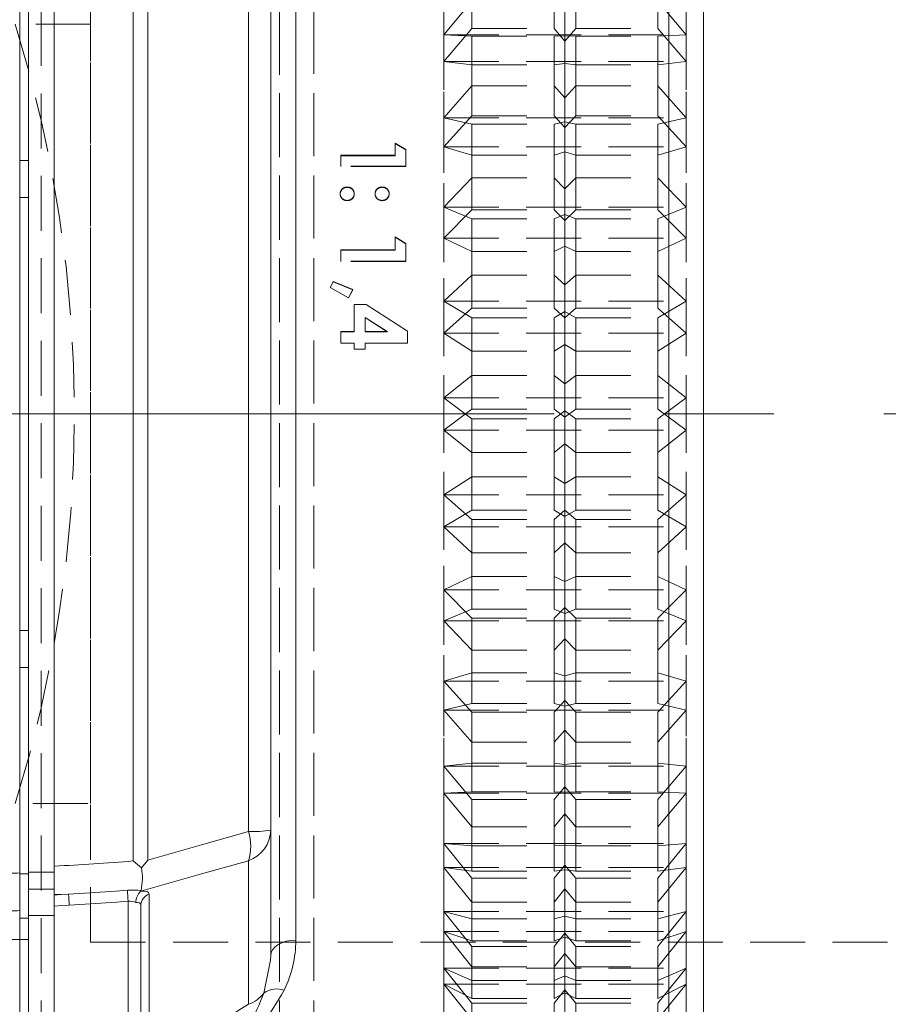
# Model space of a CAD drawing. Header units: millimetres. Extents: x 5 to 415, y 5 to 292.
# Tile 22 of 40: x 201 to 221, y 139 to 162. Entities that reach past the tile are written whole.
import ezdxf

# ---------------------------------------------------------------- set-up
doc = ezdxf.new("R2010")
doc.units = ezdxf.units.MM
doc.linetypes.add('CENTERX2', pattern=[20.32, 12.7, -2.54, 2.54, -2.54])
doc.linetypes.add('HIDDEN', pattern=[1.905, 1.27, -0.635])

msp = doc.modelspace()

# ---------------------------------------------------------------- linework, layer by layer
at = {"color": 7, "linetype": 'Continuous', "lineweight": 15}
for p, q in [((216.243, 153.01), (216.243, 172.775)), ((217.043, 171.975), (217.043, 153.01)), ((201.243, 163.608), (201.243, 142.412)), ((201.443, 142.429), (201.443, 163.592)), ((202.043, 163.456), (202.043, 142.564)), ((207.043, 162.577), (207.043, 143.401)), ((201.243, 158.866), (201.443, 158.866)), ((216.243, 133.245), (216.243, 153.01)), ((217.043, 153.01), (217.043, 134.045)), ((201.243, 147.154), (201.443, 147.154)), ((207.043, 143.401), (207.043, 140.499)), ((201.243, 142.412), (201.243, 142.168)), ((201.443, 142.051), (201.443, 142.429)), ((202.043, 141.912), (202.043, 142.564)), ((202.043, 142.429), (202.043, 142.564)), ((202.043, 142.429), (202.043, 142.051)), ((201.243, 142.168), (201.243, 142.126)), ((201.243, 142.126), (201.243, 141.542)), ((201.443, 142.033), (201.443, 142.051)), ((201.443, 141.424), (201.443, 142.033)), ((202.043, 142.033), (202.043, 142.051)), ((202.043, 141.424), (202.043, 142.033)), ((204.041, 141.99), (204.036, 141.986)), ((204.049, 142), (204.041, 141.99)), ((202.043, 141.912), (202.043, 141.895)), ((202.043, 141.644), (202.043, 141.895)), ((201.243, 141.542), (201.243, 136.897)), ((202.043, 141.644), (202.043, 136.416)), ((204.043, 141.652), (204.043, 136.425)), ((201.443, 136.892), (201.443, 141.424))]:
    msp.add_line(p, q, dxfattribs=at)
at = {"color": 7, "linetype": 'HIDDEN', "lineweight": 0}
for p, q in [((201.743, 168.035), (201.743, 137.985)), ((207.243, 137.985), (207.243, 168.035)), ((208.043, 138.01), (208.043, 168.01)), ((201.443, 138.296), (201.443, 167.735)), ((207.243, 138.196), (207.243, 167.835)), ((208.043, 138.196), (208.043, 167.835)), ((201.443, 140.883), (201.443, 165.138)), ((202.883, 140.81), (202.883, 165.21)), ((211.043, 163.484), (211.043, 161.766)), ((216.643, 163.484), (216.643, 161.766)), ((211.043, 161.148), (211.043, 162.935)), ((211.693, 161.917), (211.693, 162.985)), ((213.593, 161.917), (213.593, 162.985)), ((213.843, 161.624), (213.843, 162.966)), ((214.092, 161.917), (214.092, 162.985)), ((215.993, 161.917), (215.993, 162.985)), ((216.643, 161.148), (216.643, 162.935)), ((211.043, 161.766), (211.693, 162.547)), ((215.993, 162.547), (216.643, 161.766)), ((202.883, 162.01), (199.643, 162.01)), ((202.883, 144.016), (202.883, 162.005)), ((211.693, 161.917), (211.043, 161.148)), ((211.043, 161.766), (211.043, 159.853)), ((211.043, 161.766), (216.643, 161.766)), ((211.693, 161.735), (211.043, 161.766)), ((211.693, 161.917), (213.593, 161.917)), ((211.693, 161.735), (213.593, 161.735)), ((211.693, 161.735), (211.693, 160.591)), ((213.843, 161.624), (213.593, 161.917)), ((213.843, 161.747), (213.593, 161.735)), ((213.593, 161.735), (213.593, 160.591)), ((214.092, 161.917), (213.843, 161.624)), ((213.843, 161.747), (213.843, 160.31)), ((214.092, 161.735), (213.843, 161.747)), ((214.092, 161.917), (215.993, 161.917)), ((214.092, 161.735), (214.092, 160.591)), ((214.092, 161.735), (215.993, 161.735)), ((216.643, 161.148), (215.993, 161.917)), ((216.643, 161.766), (215.993, 161.735)), ((215.993, 161.735), (215.993, 160.591)), ((216.643, 161.766), (216.643, 159.853)), ((211.043, 159.179), (211.043, 161.148)), ((211.043, 161.148), (211.693, 161.077)), ((211.043, 161.148), (216.643, 161.148)), ((211.693, 159.899), (211.693, 161.077)), ((211.693, 161.077), (213.593, 161.077)), ((213.593, 161.077), (213.843, 161.104)), ((213.593, 159.899), (213.593, 161.077)), ((213.843, 159.625), (213.843, 161.104)), ((213.843, 161.104), (214.092, 161.077)), ((214.092, 159.899), (214.092, 161.077)), ((214.092, 161.077), (215.993, 161.077)), ((215.993, 161.077), (216.643, 161.148)), ((215.993, 159.899), (215.993, 161.077)), ((216.643, 159.179), (216.643, 161.148)), ((211.043, 159.853), (211.693, 160.591)), ((211.693, 160.591), (213.593, 160.591)), ((213.593, 160.591), (213.843, 160.31)), ((213.843, 160.31), (214.092, 160.591)), ((214.092, 160.591), (215.993, 160.591)), ((215.993, 160.591), (216.643, 159.853)), ((211.693, 159.899), (211.043, 159.179)), ((211.693, 159.899), (213.593, 159.899)), ((213.843, 159.625), (213.593, 159.899)), ((214.092, 159.899), (213.843, 159.625)), ((214.092, 159.899), (215.993, 159.899)), ((216.643, 159.179), (215.993, 159.899)), ((211.043, 159.853), (211.043, 157.787)), ((211.043, 159.853), (216.643, 159.853)), ((211.693, 159.701), (211.043, 159.853)), ((211.693, 159.701), (213.593, 159.701)), ((211.693, 159.701), (211.693, 158.466)), ((213.843, 159.759), (213.593, 159.701)), ((213.593, 159.701), (213.593, 158.466)), ((214.092, 159.701), (213.843, 159.759)), ((213.843, 159.759), (213.843, 158.207)), ((214.092, 159.701), (214.092, 158.466)), ((214.092, 159.701), (215.993, 159.701)), ((216.643, 159.853), (215.993, 159.701)), ((215.993, 159.701), (215.993, 158.466)), ((216.643, 159.853), (216.643, 157.787)), ((209.917, 158.984), (209.917, 159.265)), ((209.917, 159.265), (210.167, 159.119)), ((209.917, 159.265), (209.917, 159.257)), ((209.917, 159.257), (210.167, 159.11)), ((209.917, 158.976), (209.917, 159.257)), ((208.667, 158.984), (209.917, 158.984)), ((208.667, 158.735), (208.667, 158.984)), ((208.667, 158.984), (208.667, 158.976)), ((208.667, 158.976), (209.917, 158.976)), ((208.667, 158.728), (208.667, 158.976)), ((209.917, 158.984), (209.917, 158.976)), ((210.167, 158.735), (210.167, 159.119)), ((210.167, 159.119), (210.167, 159.11)), ((210.167, 158.728), (210.167, 159.11)), ((211.043, 157.073), (211.043, 159.179)), ((211.043, 159.179), (211.693, 158.988)), ((211.043, 159.179), (216.643, 159.179)), ((211.693, 157.728), (211.693, 158.988)), ((211.693, 158.988), (213.593, 158.988)), ((213.593, 158.988), (213.843, 159.061)), ((213.593, 157.728), (213.593, 158.988)), ((213.843, 157.478), (213.843, 159.061)), ((213.843, 159.061), (214.092, 158.988)), ((214.092, 157.728), (214.092, 158.988)), ((214.092, 158.988), (215.993, 158.988)), ((215.993, 158.988), (216.643, 159.179)), ((215.993, 157.728), (215.993, 158.988)), ((216.643, 157.073), (216.643, 159.179)), ((208.667, 158.735), (208.667, 158.728)), ((210.167, 158.735), (208.667, 158.735)), ((210.167, 158.728), (208.667, 158.728)), ((210.167, 158.735), (210.167, 158.728)), ((211.043, 157.787), (211.693, 158.466)), ((211.693, 158.466), (213.593, 158.466)), ((213.593, 158.466), (213.843, 158.207)), ((213.843, 158.207), (214.092, 158.466)), ((214.092, 158.466), (215.993, 158.466)), ((215.993, 158.466), (216.643, 157.787)), ((208.648, 158.098), (208.648, 158.091)), ((208.812, 158.251), (208.812, 158.245)), ((208.974, 158.098), (208.974, 158.091)), ((209.455, 158.098), (209.455, 158.091)), ((209.618, 158.251), (209.618, 158.245)), ((209.782, 158.098), (209.782, 158.091)), ((208.812, 157.943), (208.812, 157.937)), ((209.618, 157.943), (209.618, 157.937)), ((211.043, 157.787), (211.043, 155.615)), ((211.693, 157.518), (211.043, 157.787)), ((211.043, 157.787), (216.643, 157.787)), ((211.693, 157.728), (211.043, 157.073)), ((211.693, 157.728), (213.593, 157.728)), ((213.843, 157.478), (213.593, 157.728)), ((213.843, 157.621), (213.593, 157.518)), ((214.092, 157.728), (213.843, 157.478)), ((213.843, 157.621), (213.843, 155.989)), ((214.092, 157.518), (213.843, 157.621)), ((214.092, 157.728), (215.993, 157.728)), ((216.643, 157.787), (215.993, 157.518)), ((216.643, 157.073), (215.993, 157.728)), ((216.643, 157.787), (216.643, 155.615)), ((211.693, 157.518), (213.593, 157.518)), ((211.693, 157.518), (211.693, 156.219)), ((213.593, 157.518), (213.593, 156.219)), ((214.092, 157.518), (214.092, 156.219)), ((214.092, 157.518), (215.993, 157.518)), ((215.993, 157.518), (215.993, 156.219)), ((209.917, 156.801), (209.917, 157.099)), ((209.917, 157.099), (210.167, 156.944)), ((209.917, 157.099), (209.917, 157.093)), ((209.917, 157.093), (210.167, 156.938)), ((209.917, 156.796), (209.917, 157.093)), ((210.167, 156.54), (210.167, 156.944)), ((210.167, 156.944), (210.167, 156.938)), ((210.167, 156.535), (210.167, 156.938)), ((211.043, 154.875), (211.043, 157.073)), ((211.043, 157.073), (211.693, 156.765)), ((211.043, 157.073), (216.643, 157.073)), ((215.993, 156.765), (216.643, 157.073)), ((216.643, 154.875), (216.643, 157.073)), ((208.667, 156.54), (208.667, 156.801)), ((208.667, 156.801), (209.917, 156.801)), ((208.667, 156.801), (208.667, 156.796)), ((208.667, 156.796), (209.917, 156.796)), ((208.667, 156.535), (208.667, 156.796)), ((209.917, 156.801), (209.917, 156.796)), ((211.693, 155.451), (211.693, 156.765)), ((211.693, 156.765), (213.593, 156.765)), ((213.593, 156.765), (213.843, 156.883)), ((213.593, 155.451), (213.593, 156.765)), ((213.843, 155.232), (213.843, 156.883)), ((213.843, 156.883), (214.092, 156.765)), ((214.092, 155.451), (214.092, 156.765)), ((214.092, 156.765), (215.993, 156.765)), ((215.993, 155.451), (215.993, 156.765)), ((210.167, 156.54), (208.667, 156.54)), ((208.667, 156.54), (208.667, 156.535)), ((210.167, 156.535), (208.667, 156.535)), ((210.167, 156.54), (210.167, 156.535)), ((208.417, 155.934), (208.483, 156.066)), ((208.417, 155.93), (208.483, 156.062)), ((208.483, 156.066), (208.944, 155.882)), ((208.483, 156.066), (208.483, 156.062)), ((208.483, 156.062), (208.944, 155.878)), ((211.043, 155.615), (211.693, 156.219)), ((211.693, 156.219), (213.593, 156.219)), ((213.593, 156.219), (213.843, 155.989)), ((213.843, 155.989), (214.092, 156.219)), ((214.092, 156.219), (215.993, 156.219)), ((215.993, 156.219), (216.643, 155.615)), ((208.845, 155.692), (208.417, 155.934)), ((208.417, 155.934), (208.417, 155.93)), ((208.845, 155.689), (208.417, 155.93)), ((208.944, 155.882), (208.845, 155.692)), ((208.944, 155.878), (208.845, 155.689)), ((208.944, 155.882), (208.944, 155.878)), ((208.845, 155.692), (208.845, 155.689)), ((211.043, 155.615), (211.043, 153.384)), ((211.693, 155.234), (211.043, 155.615)), ((211.043, 155.615), (216.643, 155.615)), ((216.643, 155.615), (215.993, 155.234)), ((216.643, 155.615), (216.643, 153.384)), ((208.974, 154.912), (208.974, 155.541)), ((208.974, 155.541), (209.247, 155.541)), ((208.974, 155.541), (208.974, 155.537)), ((208.974, 155.537), (209.247, 155.537)), ((208.974, 154.91), (208.974, 155.537)), ((209.247, 155.541), (210.205, 154.923)), ((209.247, 155.541), (209.247, 155.537)), ((209.247, 155.537), (210.205, 154.921)), ((211.693, 155.451), (211.043, 154.875)), ((211.693, 155.451), (213.593, 155.451)), ((213.843, 155.232), (213.593, 155.451)), ((213.843, 155.379), (213.593, 155.234)), ((214.092, 155.451), (213.843, 155.232)), ((213.843, 155.379), (213.843, 153.703)), ((214.092, 155.234), (213.843, 155.379)), ((214.092, 155.451), (215.993, 155.451)), ((216.643, 154.875), (215.993, 155.451)), ((209.735, 154.912), (209.224, 155.241)), ((209.224, 154.912), (209.224, 155.241)), ((209.224, 155.241), (209.224, 155.238)), ((209.735, 154.91), (209.224, 155.238)), ((209.224, 154.91), (209.224, 155.238)), ((211.693, 155.234), (213.593, 155.234)), ((211.693, 155.234), (211.693, 153.9)), ((213.593, 155.234), (213.593, 153.9)), ((214.092, 155.234), (215.993, 155.234)), ((214.092, 155.234), (214.092, 153.9)), ((215.993, 155.234), (215.993, 153.9)), ((208.667, 154.644), (208.667, 154.912)), ((208.667, 154.912), (208.974, 154.912)), ((208.667, 154.912), (208.667, 154.91)), ((208.667, 154.91), (208.974, 154.91)), ((208.667, 154.642), (208.667, 154.91)), ((208.974, 154.912), (208.974, 154.91)), ((209.224, 154.912), (209.735, 154.912)), ((209.224, 154.912), (209.224, 154.91)), ((209.224, 154.91), (209.735, 154.91)), ((209.735, 154.912), (209.735, 154.91)), ((210.205, 154.644), (210.205, 154.923)), ((210.205, 154.923), (210.205, 154.921)), ((210.205, 154.642), (210.205, 154.921)), ((211.043, 152.636), (211.043, 154.875)), ((211.043, 154.875), (211.693, 154.459)), ((211.043, 154.875), (216.643, 154.875)), ((215.993, 154.459), (216.643, 154.875)), ((216.643, 152.636), (216.643, 154.875)), ((208.974, 154.644), (208.667, 154.644)), ((208.667, 154.644), (208.667, 154.642)), ((208.974, 154.642), (208.667, 154.642)), ((208.974, 154.51), (208.974, 154.644)), ((208.974, 154.644), (208.974, 154.642)), ((208.974, 154.508), (208.974, 154.642)), ((209.224, 154.51), (208.974, 154.51)), ((208.974, 154.51), (208.974, 154.508)), ((209.224, 154.508), (208.974, 154.508)), ((210.205, 154.644), (209.224, 154.644)), ((209.224, 154.51), (209.224, 154.644)), ((209.224, 154.644), (209.224, 154.642)), ((209.224, 154.508), (209.224, 154.642)), ((210.205, 154.642), (209.224, 154.642)), ((209.224, 154.51), (209.224, 154.508)), ((210.205, 154.644), (210.205, 154.642)), ((211.693, 153.12), (211.693, 154.459)), ((211.693, 154.459), (213.593, 154.459)), ((213.593, 154.459), (213.843, 154.618)), ((213.593, 153.12), (213.593, 154.459)), ((213.843, 152.936), (213.843, 154.618)), ((213.843, 154.618), (214.092, 154.459)), ((214.092, 153.12), (214.092, 154.459)), ((214.092, 154.459), (215.993, 154.459)), ((215.993, 153.12), (215.993, 154.459)), ((211.043, 153.384), (211.693, 153.9)), ((211.693, 153.9), (213.593, 153.9)), ((213.593, 153.9), (213.843, 153.703)), ((213.843, 153.703), (214.092, 153.9)), ((214.092, 153.9), (215.993, 153.9)), ((215.993, 153.9), (216.643, 153.384)), ((211.043, 153.384), (211.043, 151.145)), ((211.693, 152.9), (211.043, 153.384)), ((211.043, 153.384), (216.643, 153.384)), ((216.643, 153.384), (215.993, 152.9)), ((216.643, 153.384), (216.643, 151.145)), ((211.693, 153.12), (211.043, 152.636)), ((211.693, 153.12), (213.593, 153.12)), ((213.843, 152.936), (213.593, 153.12)), ((213.843, 153.085), (213.593, 152.9)), ((214.092, 153.12), (213.843, 152.936)), ((213.843, 153.085), (213.843, 151.403)), ((214.092, 152.9), (213.843, 153.085)), ((214.092, 153.12), (215.993, 153.12)), ((216.643, 152.636), (215.993, 153.12)), ((211.693, 152.9), (213.593, 152.9)), ((211.693, 152.9), (211.693, 151.561)), ((213.593, 152.9), (213.593, 151.561)), ((214.092, 152.9), (215.993, 152.9)), ((214.092, 152.9), (214.092, 151.561)), ((215.993, 152.9), (215.993, 151.561)), ((211.043, 150.405), (211.043, 152.636)), ((211.043, 152.636), (211.693, 152.12)), ((211.043, 152.636), (216.643, 152.636)), ((215.993, 152.12), (216.643, 152.636)), ((216.643, 150.405), (216.643, 152.636)), ((213.593, 152.12), (213.843, 152.317)), ((213.843, 150.641), (213.843, 152.317)), ((213.843, 152.317), (214.092, 152.12)), ((211.693, 150.786), (211.693, 152.12)), ((211.693, 152.12), (213.593, 152.12)), ((213.593, 150.786), (213.593, 152.12)), ((214.092, 150.786), (214.092, 152.12)), ((214.092, 152.12), (215.993, 152.12)), ((215.993, 150.786), (215.993, 152.12)), ((211.043, 151.145), (211.693, 151.561)), ((211.693, 151.561), (213.593, 151.561)), ((213.593, 151.561), (213.843, 151.403)), ((213.843, 151.403), (214.092, 151.561)), ((214.092, 151.561), (215.993, 151.561)), ((215.993, 151.561), (216.643, 151.145)), ((211.043, 151.145), (211.043, 148.948)), ((211.693, 150.569), (211.043, 151.145)), ((211.043, 151.145), (216.643, 151.145)), ((216.643, 151.145), (215.993, 150.569)), ((216.643, 151.145), (216.643, 148.948)), ((211.693, 150.786), (211.043, 150.405)), ((211.693, 150.786), (213.593, 150.786)), ((213.843, 150.789), (213.593, 150.569)), ((213.843, 150.641), (213.593, 150.786)), ((213.843, 150.789), (213.843, 149.138)), ((214.092, 150.569), (213.843, 150.789)), ((214.092, 150.786), (213.843, 150.641)), ((214.092, 150.786), (215.993, 150.786)), ((216.643, 150.405), (215.993, 150.786)), ((211.693, 150.569), (213.593, 150.569)), ((211.693, 150.569), (211.693, 149.255)), ((213.593, 150.569), (213.593, 149.255)), ((214.092, 150.569), (215.993, 150.569)), ((214.092, 150.569), (214.092, 149.255)), ((215.993, 150.569), (215.993, 149.255)), ((211.043, 148.233), (211.043, 150.405)), ((211.043, 150.405), (211.693, 149.802)), ((211.043, 150.405), (216.643, 150.405)), ((215.993, 149.802), (216.643, 150.405)), ((216.643, 148.233), (216.643, 150.405)), ((213.593, 149.802), (213.843, 150.032)), ((213.843, 148.4), (213.843, 150.032)), ((213.843, 150.032), (214.092, 149.802)), ((211.693, 148.502), (211.693, 149.802)), ((211.693, 149.802), (213.593, 149.802)), ((213.593, 148.502), (213.593, 149.802)), ((214.092, 148.502), (214.092, 149.802)), ((214.092, 149.802), (215.993, 149.802)), ((215.993, 148.502), (215.993, 149.802)), ((211.043, 148.948), (211.693, 149.255)), ((211.693, 149.255), (213.593, 149.255)), ((213.593, 149.255), (213.843, 149.138)), ((213.843, 149.138), (214.092, 149.255)), ((214.092, 149.255), (215.993, 149.255)), ((215.993, 149.255), (216.643, 148.948)), ((211.043, 148.948), (211.043, 146.841)), ((211.693, 148.292), (211.043, 148.948)), ((211.043, 148.948), (216.643, 148.948)), ((216.643, 148.948), (215.993, 148.292)), ((216.643, 148.948), (216.643, 146.841)), ((213.843, 148.542), (213.593, 148.292)), ((213.843, 148.542), (213.843, 146.96)), ((214.092, 148.292), (213.843, 148.542)), ((211.693, 148.502), (211.043, 148.233)), ((211.693, 148.502), (213.593, 148.502)), ((211.693, 148.292), (213.593, 148.292)), ((211.693, 148.292), (211.693, 147.033)), ((213.843, 148.4), (213.593, 148.502)), ((213.593, 148.292), (213.593, 147.033)), ((214.092, 148.502), (213.843, 148.4)), ((214.092, 148.502), (215.993, 148.502)), ((214.092, 148.292), (215.993, 148.292)), ((214.092, 148.292), (214.092, 147.033)), ((216.643, 148.233), (215.993, 148.502)), ((215.993, 148.292), (215.993, 147.033)), ((211.043, 146.167), (211.043, 148.233)), ((211.043, 148.233), (211.693, 147.554)), ((211.043, 148.233), (216.643, 148.233)), ((215.993, 147.554), (216.643, 148.233)), ((216.643, 146.167), (216.643, 148.233)), ((213.593, 147.554), (213.843, 147.813)), ((213.843, 146.261), (213.843, 147.813)), ((213.843, 147.813), (214.092, 147.554)), ((211.693, 146.319), (211.693, 147.554)), ((211.693, 147.554), (213.593, 147.554)), ((213.593, 146.319), (213.593, 147.554)), ((214.092, 146.319), (214.092, 147.554)), ((214.092, 147.554), (215.993, 147.554)), ((215.993, 146.319), (215.993, 147.554)), ((211.043, 146.841), (211.693, 147.033)), ((211.693, 147.033), (213.593, 147.033)), ((213.593, 147.033), (213.843, 146.96)), ((213.843, 146.96), (214.092, 147.033)), ((214.092, 147.033), (215.993, 147.033)), ((215.993, 147.033), (216.643, 146.841)), ((211.043, 146.841), (211.043, 144.872)), ((211.693, 146.121), (211.043, 146.841)), ((211.043, 146.841), (216.643, 146.841)), ((216.643, 146.841), (215.993, 146.121)), ((216.643, 146.841), (216.643, 144.872)), ((211.693, 146.319), (211.043, 146.167)), ((211.693, 146.319), (213.593, 146.319)), ((213.843, 146.395), (213.593, 146.121)), ((213.843, 146.261), (213.593, 146.319)), ((213.843, 146.395), (213.843, 144.916)), ((214.092, 146.121), (213.843, 146.395)), ((214.092, 146.319), (213.843, 146.261)), ((214.092, 146.319), (215.993, 146.319)), ((216.643, 146.167), (215.993, 146.319)), ((211.043, 144.254), (211.043, 146.167)), ((211.043, 146.167), (216.643, 146.167)), ((211.043, 146.167), (211.693, 145.429)), ((211.693, 146.121), (211.693, 144.944)), ((211.693, 146.121), (213.593, 146.121)), ((213.593, 146.121), (213.593, 144.944)), ((214.092, 146.121), (214.092, 144.944)), ((214.092, 146.121), (215.993, 146.121)), ((215.993, 145.429), (216.643, 146.167)), ((215.993, 146.121), (215.993, 144.944)), ((216.643, 144.254), (216.643, 146.167)), ((213.593, 145.429), (213.843, 145.71)), ((213.843, 144.273), (213.843, 145.71)), ((213.843, 145.71), (214.092, 145.429)), ((211.693, 144.285), (211.693, 145.429)), ((211.693, 145.429), (213.593, 145.429)), ((213.593, 144.285), (213.593, 145.429)), ((214.092, 144.285), (214.092, 145.429)), ((214.092, 145.429), (215.993, 145.429)), ((215.993, 144.285), (215.993, 145.429)), ((211.043, 144.872), (211.693, 144.944)), ((211.043, 144.872), (211.043, 143.085)), ((211.693, 144.104), (211.043, 144.872)), ((211.043, 144.872), (216.643, 144.872)), ((211.693, 144.944), (213.593, 144.944)), ((213.593, 144.944), (213.843, 144.916)), ((213.843, 144.916), (214.092, 144.944)), ((214.092, 144.944), (215.993, 144.944)), ((215.993, 144.944), (216.643, 144.872)), ((216.643, 144.872), (215.993, 144.104)), ((216.643, 144.872), (216.643, 143.085)), ((211.693, 144.285), (211.043, 144.254)), ((211.043, 142.537), (211.043, 144.254)), ((211.043, 144.254), (216.643, 144.254)), ((211.043, 144.254), (211.693, 143.473)), ((211.693, 144.285), (213.593, 144.285)), ((213.843, 144.397), (213.593, 144.104)), ((213.843, 144.273), (213.593, 144.285)), ((213.843, 144.397), (213.843, 143.054)), ((214.092, 144.104), (213.843, 144.397)), ((214.092, 144.285), (213.843, 144.273)), ((214.092, 144.285), (215.993, 144.285)), ((216.643, 144.254), (215.993, 144.285)), ((215.993, 143.473), (216.643, 144.254)), ((216.643, 142.537), (216.643, 144.254)), ((199.643, 144.01), (202.883, 144.01)), ((211.693, 144.104), (211.693, 143.035)), ((211.693, 144.104), (213.593, 144.104)), ((213.593, 144.104), (213.593, 143.035)), ((214.092, 144.104), (214.092, 143.035)), ((214.092, 144.104), (215.993, 144.104)), ((215.993, 144.104), (215.993, 143.035)), ((213.593, 143.473), (213.843, 143.771)), ((213.843, 142.481), (213.843, 143.771)), ((213.843, 143.771), (214.092, 143.473)), ((211.693, 142.446), (211.693, 143.473)), ((211.693, 143.473), (213.593, 143.473)), ((213.593, 142.446), (213.593, 143.473)), ((214.092, 142.446), (214.092, 143.473)), ((214.092, 143.473), (215.993, 143.473)), ((215.993, 142.446), (215.993, 143.473)), ((211.043, 143.085), (211.043, 141.52)), ((211.693, 142.285), (211.043, 143.085)), ((211.043, 143.085), (211.693, 143.035)), ((211.043, 143.085), (216.643, 143.085)), ((213.593, 143.035), (213.843, 143.054)), ((213.843, 143.054), (214.092, 143.035)), ((216.643, 143.085), (215.993, 142.285)), ((215.993, 143.035), (216.643, 143.085)), ((216.643, 143.085), (216.643, 141.52)), ((211.693, 143.035), (213.593, 143.035)), ((214.092, 143.035), (215.993, 143.035)), ((211.043, 141.053), (211.043, 142.537)), ((211.693, 142.446), (211.043, 142.537)), ((211.043, 142.537), (211.693, 141.73)), ((211.043, 142.537), (216.643, 142.537)), ((211.693, 142.446), (213.593, 142.446)), ((213.843, 142.59), (213.593, 142.285)), ((213.843, 142.481), (213.593, 142.446)), ((213.843, 142.59), (213.843, 141.414)), ((214.092, 142.285), (213.843, 142.59)), ((214.092, 142.446), (213.843, 142.481)), ((214.092, 142.446), (215.993, 142.446)), ((216.643, 142.537), (215.993, 142.446)), ((215.993, 141.73), (216.643, 142.537)), ((216.643, 141.053), (216.643, 142.537)), ((211.693, 142.285), (211.693, 141.349)), ((211.693, 142.285), (213.593, 142.285)), ((213.593, 142.285), (213.593, 141.349)), ((214.092, 142.285), (214.092, 141.349)), ((214.092, 142.285), (215.993, 142.285)), ((215.993, 142.285), (215.993, 141.349)), ((213.593, 141.73), (213.843, 142.038)), ((213.843, 140.923), (213.843, 142.038)), ((213.843, 142.038), (214.092, 141.73)), ((211.693, 140.843), (211.693, 141.73)), ((211.693, 141.73), (213.593, 141.73)), ((213.593, 140.843), (213.593, 141.73)), ((214.092, 140.843), (214.092, 141.73)), ((214.092, 141.73), (215.993, 141.73)), ((215.993, 140.843), (215.993, 141.73)), ((211.043, 141.52), (211.043, 140.211)), ((211.693, 140.706), (211.043, 141.52)), ((211.043, 141.52), (211.693, 141.349)), ((211.043, 141.52), (216.643, 141.52)), ((216.643, 141.52), (215.993, 140.706)), ((215.993, 141.349), (216.643, 141.52)), ((216.643, 141.52), (216.643, 140.211)), ((211.693, 141.349), (213.593, 141.349)), ((213.593, 141.349), (213.843, 141.414)), ((213.843, 141.414), (214.092, 141.349)), ((214.092, 141.349), (215.993, 141.349)), ((211.043, 139.837), (211.043, 141.053)), ((211.693, 140.843), (211.043, 141.053)), ((211.043, 141.053), (211.693, 140.24)), ((211.043, 141.053), (216.643, 141.053)), ((213.843, 141.016), (213.593, 140.706)), ((213.843, 141.016), (213.843, 140.033)), ((214.092, 140.706), (213.843, 141.016)), ((216.643, 141.053), (215.993, 140.843)), ((215.993, 140.24), (216.643, 141.053)), ((216.643, 139.837), (216.643, 141.053)), ((200.443, 140.875), (201.443, 140.875)), ((202.883, 140.81), (233.338, 140.81)), ((211.693, 140.843), (213.593, 140.843)), ((213.843, 140.923), (213.593, 140.843)), ((214.092, 140.843), (213.843, 140.923)), ((214.092, 140.843), (215.993, 140.843)), ((211.693, 140.706), (211.693, 139.924)), ((211.693, 140.706), (213.593, 140.706)), ((213.593, 140.706), (213.593, 139.924)), ((213.593, 140.24), (213.843, 140.55)), ((213.843, 140.55), (214.092, 140.24)), ((213.843, 139.636), (213.843, 140.55)), ((214.092, 140.706), (214.092, 139.924)), ((214.092, 140.706), (215.993, 140.706)), ((215.993, 140.706), (215.993, 139.924)), ((211.043, 140.211), (211.043, 139.188)), ((211.693, 139.402), (211.043, 140.211)), ((211.043, 140.211), (211.693, 139.924)), ((211.043, 140.211), (216.643, 140.211)), ((211.693, 139.512), (211.693, 140.24)), ((211.693, 140.24), (213.593, 140.24)), ((213.593, 139.512), (213.593, 140.24)), ((214.092, 140.24), (215.993, 140.24)), ((214.092, 139.512), (214.092, 140.24)), ((215.993, 139.512), (215.993, 140.24)), ((216.643, 140.211), (215.993, 139.402)), ((215.993, 139.924), (216.643, 140.211)), ((216.643, 140.211), (216.643, 139.188)), ((211.693, 139.924), (213.593, 139.924)), ((213.593, 139.924), (213.843, 140.033)), ((213.843, 140.033), (214.092, 139.924)), ((214.092, 139.924), (215.993, 139.924)), ((211.043, 138.915), (211.043, 139.837)), ((211.693, 139.512), (211.043, 139.837)), ((211.043, 139.837), (211.693, 139.034)), ((211.043, 139.837), (216.643, 139.837)), ((213.843, 139.711), (213.593, 139.402)), ((213.843, 139.711), (213.843, 138.942)), ((214.092, 139.402), (213.843, 139.711)), ((216.643, 139.837), (215.993, 139.512)), ((215.993, 139.034), (216.643, 139.837)), ((216.643, 138.915), (216.643, 139.837)), ((211.693, 139.512), (213.593, 139.512)), ((213.843, 139.636), (213.593, 139.512)), ((214.092, 139.512), (213.843, 139.636)), ((214.092, 139.512), (215.993, 139.512)), ((211.693, 139.402), (211.693, 138.791)), ((211.693, 139.402), (213.593, 139.402)), ((213.593, 139.402), (213.593, 138.791)), ((214.092, 139.402), (214.092, 138.791)), ((214.092, 139.402), (215.993, 139.402)), ((215.993, 139.402), (215.993, 138.791))]:
    msp.add_line(p, q, dxfattribs=at)
at = {"color": 7, "linetype": 'Continuous', "lineweight": 0}
for p, q in [((207.623, 164.706), (207.623, 140.856)), ((203.866, 142.685), (203.866, 163.317)), ((204.207, 163.293), (204.207, 142.707)), ((206.529, 143.364), (206.529, 162.613)), ((201.243, 158.01), (201.443, 158.01)), ((201.243, 148.01), (201.443, 148.01)), ((206.529, 139.374), (206.529, 142.691)), ((201.243, 142.39), (201.443, 142.39)), ((201.443, 142.429), (202.043, 142.429)), ((202.043, 142.033), (201.443, 142.033)), ((204.235, 141.918), (204.235, 138.939)), ((203.748, 136.417), (203.748, 141.754)), ((201.243, 141.365), (201.443, 141.365)), ((201.443, 141.424), (202.043, 141.424))]:
    msp.add_line(p, q, dxfattribs=at)
at = {"color": 7, "linetype": 'CENTERX2', "lineweight": 0}
msp.add_line((139.933, 153.01), (254.919, 153.01), dxfattribs=at)
at = {"color": 7, "linetype": 'Continuous', "lineweight": 0, "flags": 128}
for points in [[(204.207, 142.707), (205.445, 143.057), (206.529, 143.364)], [(206.529, 142.691), (205.445, 142.386), (204.043, 141.99), (204.041, 141.99)], [(202.374, 141.92), (202.368, 141.92), (202.043, 141.912)], [(202.043, 141.895), (202.201, 141.907), (202.374, 141.92)], [(202.374, 141.92), (203.469, 141.991), (203.732, 142.009)], [(203.748, 141.754), (203.484, 141.735), (202.387, 141.665)], [(202.387, 141.665), (202.214, 141.654), (202.043, 141.644)], [(207.623, 140.856), (207.51, 140.849), (207.401, 140.829), (207.3, 140.796), (207.213, 140.752), (207.14, 140.697), (207.087, 140.636), (207.054, 140.569), (207.043, 140.499)], [(206.888, 139.635), (207.041, 140.395), (207.043, 140.499)]]:
    msp.add_lwpolyline(points, dxfattribs=at)
at = {"color": 7, "linetype": 'Continuous', "lineweight": 15, "flags": 128}
for points in [[(204.06, 142.527), (203.871, 142.681), (203.866, 142.685)], [(204.207, 142.707), (204.203, 142.702), (204.06, 142.527)]]:
    msp.add_lwpolyline(points, dxfattribs=at)
at = {"color": 7, "linetype": 'HIDDEN', "lineweight": 0}
for centre, radius, start, end in [((172.161, 153.01), 30.346, 342.7479, 17.2521), ((208.805, 158.094), 0.158, 87.6741, 178.5898), ((208.805, 158.087), 0.158, 87.6332, 178.5545), ((208.804, 158.1), 0.157, 180.8518, 272.6616), ((208.806, 158.096), 0.159, 181.6974, 271.8906), ((208.818, 158.095), 0.157, 1.1112, 92.206), ((208.818, 158.088), 0.157, 1.1147, 92.2771), ((208.816, 158.101), 0.158, 268.2314, 358.6774), ((208.817, 158.094), 0.157, 267.9918, 358.8408), ((209.612, 158.095), 0.157, 87.8008, 178.8836), ((209.612, 158.088), 0.157, 87.7595, 178.8487), ((209.612, 158.1), 0.157, 180.7975, 272.2953), ((209.614, 158.095), 0.159, 181.5958, 271.5716), ((209.624, 158.094), 0.158, 1.487, 92.2507), ((209.624, 158.087), 0.158, 1.5052, 92.307), ((209.623, 158.103), 0.159, 268.2167, 358.2715), ((209.624, 158.095), 0.158, 267.8328, 358.5793)]:
    msp.add_arc(centre, radius, start, end, dxfattribs=at)
at = {"color": 7, "linetype": 'Continuous', "lineweight": 0}
for centre, radius, start, end in [((206.628, 145.62), 2.258, 267.496, 280.5801), ((206.281, 143.412), 0.762, 289.048, 359.1597), ((205.492, 143.028), 1.091, 342.034, 17.966), ((195.639, 252.876), 110.498, 273.32234, 274.27006), ((201.095, 143.329), 0.929, 267.0122, 279.1733), ((212.925, 142.32), 10.558, 182.1725, 183.5595), ((203.845, 140.387), 1.626, 82.7933, 93.9793), ((214.493, 142.553), 10.774, 182.892, 184.2526), ((204.328, 141.648), 0.286, 109.048, 179.1597), ((203.787, 141.45), 0.307, 62.7183, 97.386), ((201.095, 143.086), 1.552, 268.2084, 275.4731), ((204.997, 140.853), 2.625, 333.9527, 0.072), ((197.209, 145.659), 11.767, 320.147, 329.5767), ((207.184, 139.223), 0.507, 70.1756, 125.683), ((368.827, 69.828), 176.344, 156.68071, 157.21628), ((206.259, 140.124), 0.797, 289.8156, 322.1275)]:
    msp.add_arc(centre, radius, start, end, dxfattribs=at)
at = {"color": 7, "linetype": 'Continuous', "lineweight": 15}
for centre, radius, start, end in [((202.614, 142.295), 1.464, 348.3953, 9.0942), ((204.311, 141.719), 0.383, 135.8403, 179.4133)]:
    msp.add_arc(centre, radius, start, end, dxfattribs=at)
at = {"color": 7, "linetype": 'Continuous', "lineweight": 0}
for centre, major_axis, ratio, start_param, end_param in [((203.635, 141.673), (0.595, 0.268), 0.281693, 6.156979, 6.995559), ((203.743, 141.407), (0.278, 0.305), 0.367128, 5.90059, 6.805584), ((259.824, 155.67), (59.26, 21.88), 0.106078, 2.648337, 2.746556)]:
    msp.add_ellipse(centre, major_axis=major_axis, ratio=ratio, start_param=start_param, end_param=end_param, dxfattribs=at)

doc.saveas('drawing.dxf')
